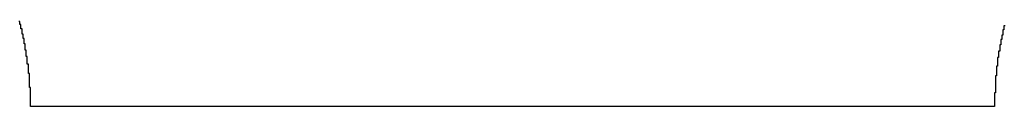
# Model space of a CAD drawing. Header units: inches. Extents: x 0 to 140, y 0 to 140.
# Tile 10 of 42: x 41.102 to 50.896, y 53.994 to 54.84. Entities that reach past the tile are written whole.
import ezdxf

# ---------------------------------------------------------------- set-up
doc = ezdxf.new("R2010")
doc.units = ezdxf.units.IN
doc.layers.add('Bottom Solder', color=6, linetype='Continuous')

msp = doc.modelspace()

# ---------------------------------------------------------------- linework, layer by layer
at = {"layer": 'Bottom Solder'}
for p, q in [((41.1036, 54.8401), (41.0931, 54.8401)), ((41.1036, 54.8084), (41.1036, 54.8401)), ((41.1142, 54.8084), (41.1036, 54.8084)), ((41.1142, 54.7661), (41.1142, 54.8084)), ((41.1248, 54.7661), (41.1142, 54.7661)), ((41.1248, 54.7131), (41.1248, 54.7661)), ((50.8927, 54.7555), (50.8822, 54.7555)), ((50.8822, 54.7555), (50.8822, 54.7026)), ((50.9033, 54.7978), (50.8927, 54.7978)), ((50.8927, 54.7978), (50.8927, 54.7555)), ((41.1354, 54.7131), (41.1248, 54.7131)), ((41.1354, 54.6708), (41.1354, 54.7131)), ((41.146, 54.6708), (41.1354, 54.6708)), ((41.146, 54.6179), (41.146, 54.6708)), ((50.8716, 54.6602), (50.861, 54.6602)), ((50.861, 54.6602), (50.861, 54.6073)), ((50.8822, 54.7026), (50.8716, 54.7026)), ((50.8716, 54.7026), (50.8716, 54.6602)), ((41.1566, 54.6179), (41.146, 54.6179)), ((41.1566, 54.5544), (41.1566, 54.6179)), ((50.861, 54.6073), (50.8504, 54.6073)), ((50.8504, 54.6073), (50.8504, 54.5438)), ((41.1671, 54.5544), (41.1566, 54.5544)), ((41.1671, 54.4909), (41.1671, 54.5544)), ((41.1777, 54.4909), (41.1671, 54.4909)), ((41.1777, 54.4168), (41.1777, 54.4909)), ((50.8398, 54.4803), (50.8292, 54.4803)), ((50.8292, 54.4803), (50.8292, 54.3957)), ((50.8504, 54.5438), (50.8398, 54.5438)), ((50.8398, 54.5438), (50.8398, 54.4803)), ((41.1883, 54.4168), (41.1777, 54.4168)), ((41.1883, 54.3216), (41.1883, 54.4168)), ((50.8292, 54.3957), (50.8187, 54.3957)), ((50.8187, 54.3957), (50.8187, 54.3004)), ((41.1989, 54.3216), (41.1883, 54.3216)), ((41.1989, 54.184), (41.1989, 54.3216)), ((50.8187, 54.3004), (50.8081, 54.3004)), ((50.8081, 54.3004), (50.8081, 54.1311)), ((41.2095, 54.184), (41.1989, 54.184)), ((41.2095, 53.9935), (41.2095, 54.184)), ((50.8081, 54.1311), (50.7975, 54.1311)), ((50.7975, 54.1311), (50.7975, 53.9935)), ((48.1095, 53.9935), (41.2095, 53.9935)), ((48.12, 53.9935), (48.1095, 53.9935)), ((50.7975, 53.9935), (48.12, 53.9935))]:
    msp.add_line(p, q, dxfattribs=at)

doc.saveas('drawing.dxf')
